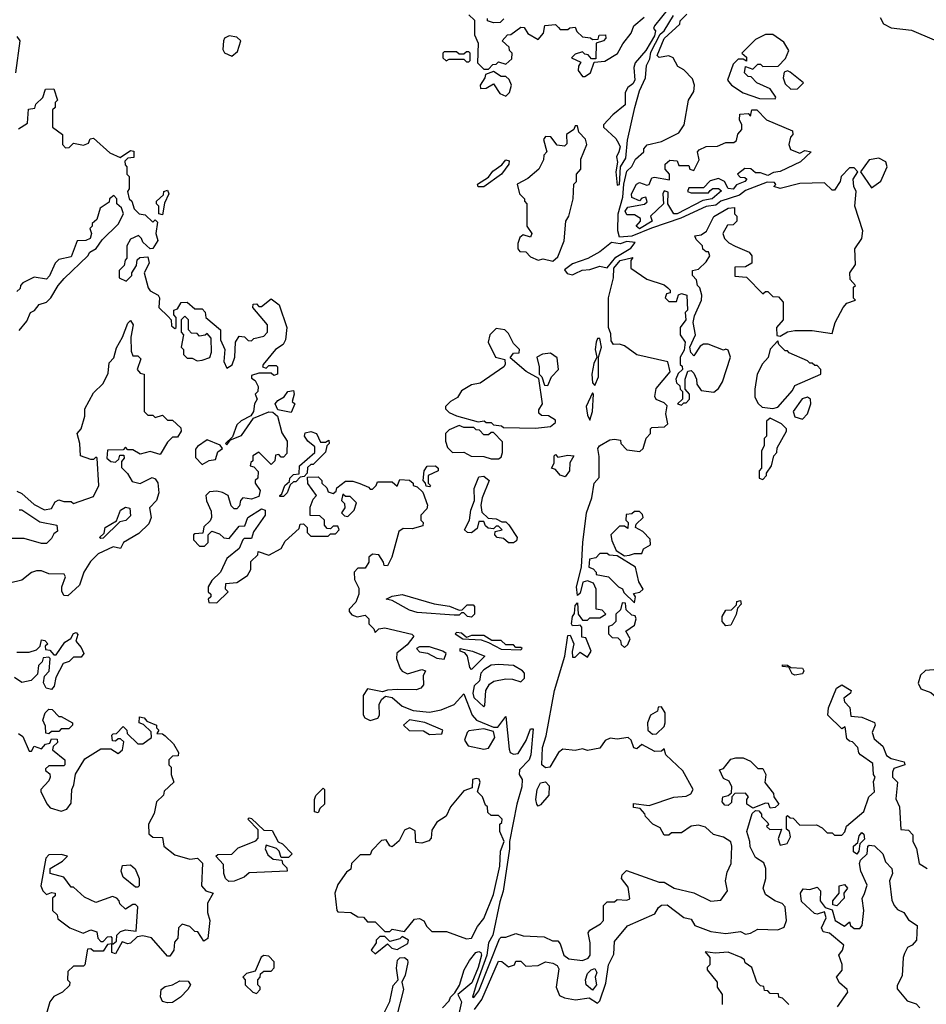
# Model space of a CAD drawing. Extents: x 2668140 to 2765664, y 823621 to 955240.
# Tile 95 of 256: x 2707507 to 2711177, y 851616 to 855600. Entities that reach past the tile are written whole.
import ezdxf

# ---------------------------------------------------------------- set-up
doc = ezdxf.new("R2010")
doc.units = 0

msp = doc.modelspace()

# ---------------------------------------------------------------- linework, layer by layer
at = {"layer": '0CON02XD'}
for points in [[(2710132.5, 855645), (2710076.7, 855575), (2710072.5, 855565), (2710080, 855555), (2710076.7, 855535), (2710041.2, 855475), (2709997.5, 855425), (2709993.3, 855406.7), (2709996.9, 855355), (2709989.1, 855340.9), (2709968, 855325), (2709958, 855305), (2709958, 855255), (2709907.5, 855215), (2709870, 855175), (2709870, 855165), (2709919.2, 855119.2), (2709930.9, 855100.9), (2709936.9, 855085), (2709931.4, 855065), (2709922.5, 855045), (2709926.2, 855023.8), (2709920, 854985), (2709925, 854930)], [(2709100, 852805), (2709165, 852798), (2709212.3, 852807.7), (2709265, 852829.2), (2709305, 852872.5), (2709338.6, 852785), (2709355.5, 852765.5), (2709425, 852736.7), (2709442.5, 852737.5), (2709475, 852780), (2709488.3, 852648.3), (2709492.5, 852635), (2709505, 852627.5), (2709525, 852630), (2709557.1, 852682.9), (2709575, 852730), (2709585, 852730), (2709575.6, 852625.6), (2709568.9, 852605), (2709529.2, 852565), (2709528, 852545), (2709540, 852525), (2709539.4, 852495), (2709518.8, 852425), (2709488.8, 852275), (2709490, 852245), (2709464, 852074), (2709449.7, 852030.3), (2709422.2, 851895), (2709404.2, 851865), (2709397.5, 851815), (2709354.4, 851695), (2709340, 851645), (2709345, 851642.5), (2709365, 851670), (2709449.5, 851880.5), (2709455, 851886.7), (2709475, 851886.7), (2709515, 851902.5), (2709545, 851892.5), (2709629.3, 851889.3), (2709663, 851873), (2709685, 851872.5), (2709695, 851860), (2709709.2, 851815), (2709729.1, 851799.1), (2709785, 851792.5), (2709807.3, 851802.7), (2709816.2, 851815), (2709816.2, 851865), (2709807.5, 851905), (2709813.9, 851916.1), (2709858.3, 851941.7), (2709870, 851955), (2709870, 852015), (2709885, 852030), (2709915, 852030), (2709925, 852040), (2709965, 852037.5), (2709977, 852043), (2709969.5, 852089.5), (2709942.5, 852125), (2709945, 852140), (2709963, 852157), (2710095, 852110), (2710115, 852110), (2710156.1, 852086.1), (2710235, 852066.2), (2710305, 852032.5), (2710345, 852037.5), (2710371.2, 852075), (2710364.2, 852115), (2710370.3, 852149.7), (2710386, 852185), (2710390, 852255), (2710385, 852272.5), (2710355, 852292.5), (2710315, 852303.3), (2710282.3, 852332.3), (2710255, 852341.2), (2710225, 852336.7), (2710185, 852310), (2710145, 852310), (2710135, 852300), (2710115, 852300), (2710099.3, 852329.3), (2710070, 852345), (2710040, 852375), (2710037, 852387), (2710018.3, 852408.3), (2709991.7, 852411.7), (2709991.7, 852428.3), (2710055, 852420), (2710155, 852453.3), (2710205, 852457.5), (2710223, 852467), (2710232.5, 852485), (2710190.7, 852560.7), (2710122.5, 852625), (2710115, 852650), (2710105, 852640), (2710078.3, 852638.3), (2710025, 852667.5), (2710005, 852650), (2709993.3, 852653.3), (2709982.5, 852685), (2709970, 852695), (2709925, 852688.8), (2709897, 852693), (2709877, 852683), (2709855, 852652.5), (2709805, 852642.5), (2709785, 852650), (2709755, 852642.5), (2709705, 852647.5), (2709687.5, 852635), (2709652.5, 852575), (2709635, 852572.5), (2709620.8, 852585), (2709623.3, 852655), (2709637.6, 852702.4), (2709671.1, 852885), (2709713.8, 853025), (2709725, 853107.5), (2709735, 853110), (2709750, 853075), (2709743, 853043), (2709745, 853020), (2709755, 853020), (2709775, 853040), (2709805, 853020), (2709820, 853045), (2709798.3, 853098.3), (2709781.7, 853101.7), (2709781.7, 853141.7), (2709775, 853150), (2709768.3, 853148.3), (2709745, 853147.5), (2709740, 853155), (2709744, 853185), (2709753, 853197), (2709755, 853230), (2709765, 853240), (2709767.5, 853195), (2709785, 853170), (2709805, 853170), (2709815, 853180), (2709855, 853180), (2709880, 853195), (2709865, 853210), (2709840, 853215), (2709840, 853295), (2709829.3, 853319.3), (2709805, 853328.8), (2709786.2, 853323.8), (2709775, 853280), (2709765, 853270), (2709760, 853305), (2709781.2, 853385), (2709785.8, 853485), (2709800.8, 853605), (2709823.3, 853665), (2709832.5, 853725), (2709853, 853747), (2709853, 853833), (2709847.5, 853865), (2709853.9, 853876.1), (2709895, 853900), (2709915, 853902.5), (2709938.3, 853898.3), (2709940, 853885), (2709965, 853860), (2710017.5, 853852.5), (2710030, 853865), (2710043, 853907), (2710060, 853925), (2710060, 853945), (2710065, 853950), (2710117, 853953), (2710130, 853965), (2710122.5, 854005), (2710127, 854037), (2710115, 854050), (2710083.6, 854063.6), (2710077.5, 854075), (2710083, 854107), (2710140, 854175), (2710130, 854215), (2710005, 854243.3), (2709955, 854280), (2709935, 854286.7), (2709910, 854285), (2709900.7, 854300.7), (2709899.3, 854329.3), (2709890, 854355), (2709890.6, 854475), (2709910, 854555), (2709911.4, 854595), (2709937.5, 854625), (2709988.3, 854638.3), (2709980, 854625), (2709980, 854595), (2710045, 854550), (2710115, 854526.7), (2710130, 854515), (2710140, 854505), (2710140, 854495), (2710125, 854490), (2710120, 854475), (2710135, 854460), (2710165, 854460), (2710173.3, 854486.7), (2710185, 854492.5), (2710207.5, 854485), (2710210, 854425), (2710200, 854415), (2710202.5, 854385), (2710180, 854355), (2710180, 854325), (2710200, 854295), (2710197, 854263), (2710180, 854235), (2710180, 854205), (2710188.3, 854198.3), (2710190, 854185), (2710171.7, 854168.3), (2710162.5, 854145), (2710165, 854130), (2710178.3, 854118.3), (2710180, 854105), (2710190, 854095), (2710190, 854065), (2710170, 854045), (2710185, 854040), (2710195, 854050), (2710205, 854050), (2710217.5, 854065), (2710217.5, 854085), (2710200, 854105), (2710200, 854145), (2710211.7, 854178.3), (2710225, 854180), (2710235, 854170), (2710246.7, 854145), (2710247.5, 854125), (2710265, 854100), (2710317, 854093), (2710335, 854107.5), (2710352, 854135), (2710383.3, 854235), (2710375, 854262.5), (2710365, 854266.7), (2710355, 854262.5), (2710293, 854287), (2710275, 854287.5), (2710260.7, 854279.3), (2710235, 854240), (2710223, 854253), (2710220, 854275), (2710242.5, 854325), (2710232.5, 854375), (2710238.3, 854401.7), (2710266.7, 854465), (2710267.5, 854485), (2710260, 854515), (2710250, 854525), (2710247, 854547), (2710230, 854565), (2710230, 854585), (2710255, 854590), (2710285, 854620), (2710300, 854645), (2710295, 854660), (2710285, 854660), (2710271.7, 854671.7), (2710270, 854685), (2710245, 854710), (2710240, 854725), (2710265, 854730), (2710286.4, 854743.6), (2710317, 854803), (2710375, 854837.5), (2710400, 854840), (2710400, 854815), (2710410, 854805), (2710410, 854785), (2710395, 854770), (2710371.7, 854768.3), (2710352.5, 854735), (2710360, 854715), (2710377, 854697), (2710403.3, 854683.3), (2710459.3, 854659.3), (2710470, 854645), (2710470, 854615), (2710445, 854600), (2710401.7, 854598.3), (2710401.7, 854561.7), (2710448.3, 854558.3), (2710515, 854490), (2710525, 854500), (2710535, 854500), (2710555, 854480), (2710578.3, 854478.3), (2710597, 854457), (2710597.5, 854385), (2710570, 854355), (2710571.7, 854321.7), (2710585, 854320), (2710615, 854337.5), (2710645, 854342.5), (2710715, 854342.5), (2710795, 854330), (2710807.5, 854375), (2710840, 854435), (2710855, 854452.5), (2710890, 854465), (2710882.5, 854472.5), (2710882.5, 854517.5), (2710890, 854525), (2710868.3, 854548.3), (2710867.5, 854575), (2710890.5, 854609.5), (2710887, 854673), (2710916.2, 854715), (2710920, 854745), (2710887.5, 854845), (2710892.5, 854905), (2710883.3, 854925), (2710880, 854955), (2710900, 854985), (2710885, 855000), (2710865, 855000), (2710832.5, 854965), (2710827.5, 854945), (2710805, 854910), (2710795, 854910), (2710765, 854940), (2710665, 854936.7), (2710585, 854917.5), (2710560, 854925), (2710567.5, 854932.5), (2710561.7, 854941.7), (2710533, 854943), (2710445, 854908.8), (2710420, 854890), (2710345, 854865.8), (2710325, 854850), (2710285, 854844), (2710182.9, 854797.1), (2710064, 854756), (2709985, 854723.6), (2709935, 854720), (2709927.8, 854745), (2709928.8, 854815), (2709948.8, 854881.2), (2709952.3, 854935), (2709965, 854986.7), (2709984.3, 855005.7), (2710000, 855035), (2710032.5, 855065), (2710033, 855077), (2710047, 855093), (2710105, 855107.5), (2710175, 855142.5), (2710196.7, 855175), (2710213.8, 855275), (2710235, 855310), (2710238.8, 855335), (2710230.5, 855360.5), (2710195, 855397.5), (2710170.7, 855410.7), (2710152.5, 855445), (2710135, 855453.3), (2710095, 855447.5), (2710087.5, 855455), (2710115, 855523.3), (2710178.3, 855581.7), (2710180, 855595), (2710207, 855623)], [(2709325, 855620), (2709348.3, 855598.3), (2709348.3, 855538.3), (2709362.5, 855505), (2709360, 855425), (2709385, 855400), (2709405, 855400), (2709421.7, 855418.3), (2709435, 855420), (2709445, 855430), (2709475, 855420), (2709498.3, 855441.7), (2709500, 855465), (2709490, 855475), (2709488.3, 855488.3), (2709460, 855515), (2709481.7, 855538.3), (2709495, 855540), (2709535, 855570), (2709548.3, 855568.3), (2709563.6, 855543.6), (2709605, 855520), (2709627.5, 855545), (2709633, 855577), (2709675, 855580), (2709688.3, 855568.3), (2709695, 855560), (2709725, 855560), (2709733, 855567), (2709755, 855570), (2709761.7, 855551.7), (2709785, 855530), (2709817, 855527), (2709825, 855520), (2709848.3, 855521.7), (2709853, 855537), (2709878.3, 855538.3), (2709880, 855525), (2709870, 855515), (2709840, 855505), (2709838.3, 855441.7), (2709821.7, 855441.7), (2709808.3, 855458.3), (2709795, 855460), (2709785, 855470), (2709755, 855460), (2709740, 855445), (2709778.3, 855428.3), (2709768.3, 855411.7), (2709767.5, 855395), (2709785, 855370), (2709795, 855370)], [(2709467, 855603), (2709451.7, 855588.3), (2709425, 855587.5), (2709400, 855595), (2709400, 855605)], [(2709795, 855370), (2709816.7, 855385), (2709831.7, 855428.3), (2709875, 855432), (2709926.4, 855463.6), (2709947.9, 855502.1), (2709982.5, 855545), (2709992.5, 855575), (2710035, 855610)], [(2709925, 854930), (2709935, 854932.5), (2709939.2, 855005), (2709959.7, 855040.3), (2709967, 855113), (2709997.1, 855245), (2710015, 855312.5), (2710040, 855365), (2710044, 855415), (2710057.8, 855442.2), (2710061.9, 855468.1), (2710098.8, 855541.2), (2710115.3, 855554.7), (2710153.6, 855616.4)], [(2710989.3, 855609.3), (2711003.6, 855583.6), (2711035, 855567.5), (2711117, 855557), (2711208.3, 855518.3), (2711255, 855522.5), (2711275, 855517.5), (2711315, 855492.5), (2711355, 855487.5), (2711385, 855457.5), (2711425, 855453.3), (2711475, 855462.5), (2711506.7, 855473.3), (2711565, 855507.5), (2711597, 855513), (2711620, 855535), (2711650, 855545), (2711676.4, 855573.6), (2711682.5, 855595), (2711678.3, 855608.3)], [(2707495, 855532.5), (2707506.7, 855515), (2707490, 855385)], [(2708365, 855452.5), (2708388.3, 855471.7), (2708402.5, 855515), (2708385, 855528.8), (2708355, 855534.2), (2708336.2, 855525), (2708331.2, 855515), (2708329.3, 855479.3), (2708336.4, 855466.4), (2708365, 855452.5)], [(2710565, 855280), (2710567, 855287), (2710545, 855320), (2710490, 855345), (2710468.3, 855368.3), (2710455, 855370), (2710440, 855385), (2710445, 855410), (2710475, 855400), (2710495, 855420), (2710505, 855420), (2710515, 855410), (2710577.5, 855412.5), (2710607, 855443), (2710620, 855475), (2710599.3, 855509.3), (2710555, 855540), (2710525, 855540), (2710485, 855520), (2710430, 855465), (2710448.3, 855448.3), (2710448.3, 855431.7), (2710435, 855440), (2710415, 855440), (2710395, 855420), (2710372.5, 855355), (2710387.5, 855335), (2710435, 855304), (2710501.7, 855281.7), (2710565, 855280)], [(2709325, 855430), (2709330, 855435), (2709330, 855465), (2709325, 855470), (2709315, 855470), (2709305, 855460), (2709285, 855460), (2709275, 855470), (2709225, 855470), (2709220, 855465), (2709220, 855445), (2709233, 855433), (2709245, 855440), (2709305, 855440), (2709315, 855430), (2709325, 855430)], [(2709475, 855290), (2709490, 855305), (2709497.5, 855335), (2709488.3, 855358.3), (2709475, 855370), (2709455, 855370), (2709425, 855390), (2709391.7, 855378.3), (2709390, 855365), (2709370, 855335), (2709371.7, 855321.7), (2709395, 855322.5), (2709425, 855340), (2709450.7, 855300.7), (2709475, 855290)], [(2710628.3, 855318.3), (2710655, 855320), (2710680, 855345), (2710625, 855387.5), (2710615, 855392.5), (2710601.7, 855388.3), (2710597.5, 855365), (2710605, 855340), (2710628.3, 855318.3)], [(2707501.7, 855158.3), (2707538.3, 855181.7), (2707541.7, 855238.3), (2707568.3, 855241.7), (2707571.7, 855258.3), (2707600, 855285), (2707611.7, 855318.3), (2707645, 855320), (2707660, 855275), (2707650, 855265), (2707650, 855245), (2707640, 855235), (2707640, 855165), (2707680, 855135), (2707680, 855095), (2707691.7, 855081.7), (2707707, 855083), (2707725, 855100), (2707765, 855092.5), (2707785, 855100), (2707791.7, 855118.3), (2707805, 855120), (2707871.7, 855061.7), (2707913, 855043), (2707955, 855070), (2707968.3, 855068.3), (2707968.3, 855041.7), (2707945, 855040), (2707932.5, 855027.5), (2707933, 855013), (2707940, 855005), (2707940, 854975), (2707950, 854965), (2707950, 854915), (2707942.5, 854905), (2707950, 854875), (2707960, 854865), (2707970, 854835), (2707990, 854815), (2708015, 854810), (2708045, 854780), (2708055, 854790), (2708065, 854780), (2708057.5, 854735), (2708066.4, 854706.4), (2708045.9, 854674.1), (2708035, 854672.5), (2708005, 854700), (2708000, 854715), (2707987, 854727), (2707955, 854712.5), (2707940, 854685), (2707940, 854635), (2707933, 854627), (2707930, 854605), (2707910, 854585), (2707910, 854555), (2707938.3, 854541.7), (2707960, 854565), (2707960, 854575), (2707980, 854605), (2707981.7, 854628.3), (2707992.5, 854637.5), (2708025, 854640), (2708031.2, 854615), (2708010, 854575), (2708026.7, 854515), (2708035, 854503.3), (2708067.5, 854485), (2708072.5, 854475), (2708070, 854435), (2708108.3, 854398.3), (2708120, 854385), (2708121.7, 854361.7), (2708135, 854350), (2708140, 854355), (2708140, 854395), (2708130, 854405), (2708130, 854425), (2708145, 854430), (2708160, 854455), (2708185, 854456.7), (2708215, 854430), (2708245, 854430), (2708257, 854417), (2708260, 854395), (2708320, 854345), (2708320, 854305), (2708337.5, 854265), (2708333, 854217), (2708345, 854190), (2708367, 854203), (2708377.5, 854235), (2708380, 854295), (2708395, 854320), (2708417, 854317), (2708431.7, 854301.7), (2708445, 854300), (2708455, 854310), (2708495, 854320), (2708510, 854335), (2708510, 854365), (2708450, 854435), (2708451.7, 854448.3), (2708465, 854450), (2708475, 854440), (2708485, 854440), (2708525, 854470), (2708556.7, 854446.7), (2708587.5, 854355), (2708583.3, 854305), (2708573.3, 854285), (2708542.5, 854265), (2708492.5, 854205), (2708490, 854195), (2708505, 854190), (2708515, 854200), (2708545, 854200), (2708550, 854195), (2708550, 854165), (2708535, 854160), (2708525, 854170), (2708475, 854170), (2708445, 854160), (2708445, 854150), (2708460, 854140), (2708472.5, 854115), (2708470, 854095), (2708460, 854085), (2708467.5, 854065), (2708457.5, 854045), (2708453.3, 854015), (2708443, 853997), (2708403, 853977), (2708385, 853960), (2708368.3, 853911.7), (2708340, 853885), (2708345, 853880), (2708360, 853900), (2708405, 853917.5), (2708453, 853987), (2708515, 854012.5), (2708531.7, 854011.7), (2708550, 853995), (2708568.3, 853928.3), (2708590, 853895), (2708587.5, 853845), (2708575, 853830), (2708565, 853830), (2708555, 853840), (2708541.7, 853838.3), (2708540, 853815), (2708525, 853800), (2708475, 853850), (2708450, 853835), (2708450, 853815), (2708441.7, 853808.3), (2708440, 853795), (2708455, 853790), (2708471.7, 853771.7), (2708470, 853745), (2708460, 853735), (2708460, 853725), (2708480, 853695), (2708475, 853670), (2708445, 853660), (2708410, 853665), (2708400, 853655), (2708397, 853633), (2708385, 853620), (2708375, 853620), (2708363, 853633), (2708350, 853675), (2708327, 853687), (2708305, 853692.5), (2708275, 853690), (2708260, 853675), (2708263, 853653), (2708281.7, 853611.7), (2708282.5, 853585), (2708278.3, 853571.7), (2708251.7, 853548.3), (2708248.3, 853521.7), (2708215, 853520), (2708210, 853515), (2708210, 853495), (2708235, 853470), (2708255, 853470), (2708270, 853485), (2708270, 853515), (2708285, 853530), (2708315, 853520), (2708333, 853503), (2708355, 853500), (2708395, 853550), (2708418.3, 853551.7), (2708430, 853585), (2708485, 853620), (2708500, 853615), (2708500, 853595), (2708453, 853527), (2708445, 853500), (2708415, 853500), (2708410, 853495), (2708395, 853460), (2708345, 853420), (2708320, 853365), (2708285, 853330), (2708270, 853305), (2708270, 853285), (2708280, 853275), (2708280, 853265), (2708270, 853255), (2708271.7, 853241.7), (2708305, 853240), (2708350, 853285), (2708340, 853295), (2708341.7, 853318.3), (2708385, 853322.5), (2708429.3, 853350.7), (2708442.5, 853375), (2708443, 853407), (2708470, 853435), (2708471.7, 853448.3), (2708515, 853432.5), (2708565, 853460), (2708580.7, 853489.3), (2708638.3, 853541.7), (2708641.7, 853558.3), (2708655, 853560), (2708670, 853545), (2708670, 853525), (2708685, 853510), (2708755, 853510), (2708765, 853520), (2708785, 853520), (2708800, 853535), (2708795, 853550), (2708775, 853550), (2708765, 853540), (2708751.7, 853541.7), (2708740, 853555), (2708740, 853575), (2708721.7, 853591.7), (2708683, 853593), (2708683, 853627), (2708695, 853660), (2708707.5, 853675), (2708673, 853723), (2708671.7, 853748.3), (2708715, 853750), (2708730, 853735), (2708730, 853725), (2708750, 853705), (2708755, 853690), (2708775, 853682.5), (2708788.3, 853691.7), (2708790, 853705), (2708825, 853732.5), (2708855, 853732.5), (2708883, 853723), (2708918.3, 853708.3), (2708925, 853700), (2708935, 853700), (2708950, 853715), (2708955, 853730), (2709015, 853730), (2709035, 853712.5), (2709045, 853740), (2709085, 853736.7), (2709100, 853725), (2709100, 853715), (2709115, 853710), (2709138.3, 853688.3), (2709157.5, 853635), (2709155, 853620), (2709130, 853595), (2709130, 853575), (2709140, 853565), (2709138.3, 853551.7), (2709095, 853540), (2709058.3, 853541.7), (2709041.7, 853528.3), (2709012.5, 853425), (2708995, 853390), (2708981.7, 853391.7), (2708980, 853405), (2708960, 853435), (2708935, 853437.5), (2708920, 853425), (2708920, 853405), (2708905, 853380), (2708875, 853380), (2708860, 853365), (2708862.5, 853335), (2708879.3, 853299.3), (2708880, 853275), (2708867, 853243), (2708840, 853215), (2708840, 853205), (2708851.7, 853191.7), (2708873, 853183), (2708905, 853190), (2708920, 853175), (2708920, 853155), (2708940, 853135), (2708945, 853120), (2708960, 853135), (2708985, 853139.2), (2709093.9, 853113.9), (2709102.5, 853105), (2709075, 853070), (2709033, 853037), (2709032.5, 853015), (2709046.2, 852975), (2709055, 852963.3), (2709076.4, 852953.6), (2709135, 852970), (2709150, 852965), (2709140, 852945), (2709141.7, 852908.3), (2709130, 852895), (2709111.7, 852888.3), (2709035, 852890), (2708995, 852887.5), (2708975, 852880), (2708915, 852892.5), (2708896.7, 852865), (2708897, 852787), (2708903.3, 852775), (2708925, 852763.8), (2708956.4, 852773.6), (2708962.5, 852785), (2708961.2, 852828.8), (2708970.8, 852849.2), (2708987, 852863), (2709015, 852857.5), (2709055, 852822.5), (2709100, 852805)], [(2710015, 854754.3), (2710002.5, 854765), (2710020, 854785), (2710020, 854795), (2709995, 854810), (2709965, 854810), (2709957.5, 854825), (2709968.3, 854841.7), (2710036.4, 854853.6), (2710047, 854863), (2710041.7, 854881.7), (2710025, 854877.5), (2710015, 854867.5), (2709985, 854880), (2709983.3, 854895), (2710003.3, 854935), (2710015, 854941.2), (2710045, 854930), (2710055, 854932.5), (2710065, 854960), (2710077, 854963), (2710137.5, 854952.5), (2710137.5, 854975), (2710120, 854995), (2710120, 855015), (2710138.3, 855031.7), (2710168.3, 855028.3), (2710175, 855010), (2710215, 855010), (2710220, 854995), (2710235, 854990), (2710257, 855033), (2710250, 855065), (2710257, 855073), (2710285, 855086.7), (2710331.7, 855088.3), (2710365, 855102.5), (2710397, 855103), (2710408.3, 855111.7), (2710413, 855137), (2710430, 855155), (2710430, 855175), (2710420, 855195), (2710421.7, 855218.3), (2710455, 855220), (2710465, 855210), (2710470, 855235), (2710490, 855235), (2710530, 855195), (2710635, 855150), (2710636.7, 855135), (2710627.5, 855125), (2710620, 855095), (2710627.5, 855075), (2710665, 855060), (2710685, 855070), (2710710, 855065), (2710666.7, 855025), (2710585, 854985.7), (2710558.6, 854981.4), (2710535, 854969.2), (2710505, 854980), (2710485, 854980), (2710466.4, 854996.4), (2710442.3, 854997.7), (2710412.5, 854975), (2710423, 854963), (2710441.7, 854961.7), (2710450, 854955), (2710442.5, 854945), (2710408.3, 854931.7), (2710395, 854914.2), (2710375, 854917.5), (2710360, 854945), (2710335, 854957.5), (2710301.7, 854948.3), (2710275, 854920), (2710215, 854920), (2710210, 854905), (2710225, 854900), (2710295, 854900), (2710301.7, 854908.3), (2710313, 854917), (2710335, 854917.5), (2710347.5, 854907.5), (2710310, 854875), (2710272, 854868), (2710167.5, 854815), (2710155, 854814), (2710130, 854855), (2710131.7, 854901.7), (2710115, 854907.5), (2710110, 854895), (2710112.5, 854855), (2710060, 854805), (2710066.7, 854785), (2710015, 854754.3)], [(2709665, 854622.5), (2709685, 854640), (2709710, 854705), (2709717.5, 854785), (2709730, 854805), (2709746.7, 854875), (2709750, 854935), (2709760, 854945), (2709760, 854975), (2709777.5, 854995), (2709778.8, 855035), (2709802.5, 855095), (2709796.7, 855116.7), (2709770, 855145), (2709765, 855170), (2709755, 855170), (2709750, 855155), (2709720, 855135), (2709721.7, 855098.3), (2709711.7, 855088.3), (2709681.7, 855091.7), (2709656.1, 855126.1), (2709635, 855127.5), (2709626.7, 855115), (2709640, 855065), (2709628.3, 855051.7), (2709627, 855033), (2709607.5, 854995), (2709563, 854957), (2709520, 854935), (2709530, 854895), (2709550, 854875), (2709550, 854865), (2709560, 854855), (2709560, 854765), (2709580, 854735), (2709575, 854720), (2709545, 854730), (2709531.7, 854718.3), (2709522.5, 854695), (2709523, 854673), (2709531.7, 854661.7), (2709555, 854660), (2709575, 854640), (2709605, 854627.5), (2709625, 854632.5), (2709665, 854622.5)], [(2709363, 854923), (2709360, 854935), (2709405, 854962.5), (2709422.3, 854987.7), (2709458, 855012), (2709475, 855032.5), (2709488.3, 855028.3), (2709486.7, 855015), (2709456.7, 854975), (2709385, 854923.3), (2709363, 854923)], [(2710955, 854920), (2710993, 854947), (2711017.5, 855005), (2711012.5, 855025), (2710985, 855040), (2710945, 855033.3), (2710910, 854985), (2710955, 854920)], [(2707505, 854342.5), (2707535, 854380), (2707550, 854415), (2707566.4, 854423.6), (2707585, 854447.5), (2707615, 854457.5), (2707632.5, 854475), (2707662.5, 854525), (2707687, 854553), (2707782.5, 854645), (2707790.7, 854659.3), (2707815.7, 854674.3), (2707840.7, 854709.3), (2707905, 854772.5), (2707927.5, 854815), (2707918.3, 854838.3), (2707900, 854855), (2707900, 854875), (2707888.3, 854888.3), (2707870, 854875), (2707868.3, 854861.7), (2707833, 854837), (2707818.3, 854791.7), (2707800, 854775), (2707800, 854765), (2707790, 854755), (2707797.5, 854735), (2707792.5, 854715), (2707775, 854706.7), (2707740, 854705), (2707715, 854640), (2707665, 854630), (2707650, 854615), (2707627, 854563), (2707615, 854550), (2707565, 854557.5), (2707520, 854535), (2707510, 854525), (2707508.3, 854511.7), (2707495, 854500)], [(2708085, 854810), (2708070, 854815), (2708070, 854845), (2708060, 854855), (2708060, 854865), (2708088.3, 854891.7), (2708090, 854905), (2708105, 854910), (2708110, 854895), (2708093, 854857), (2708085, 854810)], [(2709745, 854567.5), (2709755, 854572.5), (2709783.6, 854586.4), (2709815, 854588.8), (2709855, 854602), (2709885, 854596.2), (2709920.4, 854639.6), (2709981.2, 854675), (2709998.3, 854698.3), (2709965, 854702), (2709937.1, 854692.9), (2709901.7, 854698.3), (2709855, 854660), (2709806.9, 854633.1), (2709745, 854612.5), (2709711.7, 854588.3), (2709723, 854573), (2709745, 854567.5)], [(2707495, 853692.5), (2707515, 853682.5), (2707565, 853637.5), (2707607, 853617), (2707635, 853622.5), (2707650.7, 853649.3), (2707665, 853657.5), (2707685, 853650), (2707715, 853650), (2707725, 853642.5), (2707805, 853670), (2707827.5, 853715), (2707820, 853825), (2707815, 853830), (2707805, 853820), (2707795, 853820), (2707752.5, 853835), (2707750, 853885), (2707740, 853925), (2707756.2, 853943.8), (2707770, 853995), (2707770, 854025), (2707805, 854090), (2707845, 854127.5), (2707865, 854170), (2707868.3, 854211.7), (2707888.3, 854231.7), (2707898.3, 854271.7), (2707923.3, 854315), (2707945, 854372.5), (2707955, 854382.5), (2707966.2, 854365), (2707956.7, 854315), (2707958.3, 854258.3), (2707965, 854240), (2707985, 854240), (2707997, 854227), (2707982.5, 854185), (2707995, 854170), (2708010, 854165), (2708010, 854015), (2708025, 854000), (2708045, 854000), (2708055, 853990), (2708085, 854000), (2708105, 853980), (2708125, 853980), (2708158.3, 853948.3), (2708160, 853935), (2708145, 853910), (2708125, 853910), (2708105, 853890), (2708075, 853840), (2708035, 853852.5), (2707995, 853842.5), (2707965, 853860), (2707945, 853860), (2707935, 853870), (2707925, 853860), (2707861.7, 853858.3), (2707860, 853825), (2707875, 853812.5), (2707895, 853810), (2707908.3, 853821.7), (2707911.7, 853838.3), (2707928.3, 853838.3), (2707930, 853825), (2707918.3, 853811.7), (2707918.3, 853788.3), (2707943, 853763), (2707961.7, 853731.7), (2707995, 853723.3), (2708043, 853747), (2708055, 853742.5), (2708066.1, 853726.1), (2708070, 853685), (2708060, 853655), (2708032.5, 853625), (2708038.6, 853585), (2708030, 853560), (2707988.6, 853521.4), (2707927.5, 853485), (2707915, 853460), (2707885, 853466.7), (2707825, 853438), (2707792.9, 853407.1), (2707766, 853365), (2707748.8, 853311.2), (2707701.7, 853268.3), (2707685, 853270), (2707677, 853287), (2707677.5, 853305), (2707692.5, 853345), (2707686.4, 853356.4), (2707625, 853357.5), (2707595, 853370), (2707575, 853370), (2707555, 853362.5), (2707515, 853332.5), (2707465, 853320)], [(2708225, 854220), (2708245, 854222.5), (2708277, 854233), (2708282.5, 854255), (2708281.7, 854311.7), (2708265, 854330), (2708257, 854323), (2708235, 854320), (2708225, 854330), (2708201.7, 854331.7), (2708190, 854345), (2708190, 854385), (2708175, 854400), (2708160, 854385), (2708160, 854335), (2708170, 854325), (2708160, 854275), (2708170, 854265), (2708170, 854245), (2708185, 854230), (2708205, 854230), (2708225, 854220)], [(2709595, 853947.5), (2709655, 853953.3), (2709675, 853970), (2709675, 853980), (2709647, 853997), (2709618.3, 853998.3), (2709608.3, 854008.3), (2709608.3, 854021.7), (2709622.5, 854045), (2709608.3, 854148.3), (2709557, 854177), (2709491.7, 854231.7), (2709505, 854250), (2709528.3, 854251.7), (2709530, 854265), (2709505, 854290), (2709485, 854330), (2709470, 854345), (2709435, 854350), (2709410, 854325), (2709402.5, 854295), (2709432.5, 854235), (2709470, 854225), (2709472.5, 854205), (2709466.7, 854195), (2709370.7, 854129.3), (2709335, 854122.5), (2709295, 854097.5), (2709279.3, 854070.7), (2709250, 854055), (2709230, 854035), (2709230, 854025), (2709245, 854010), (2709275, 853997.5), (2709362.5, 853972.5), (2709387, 853977), (2709395, 853970), (2709415, 853970), (2709425, 853960), (2709457, 853957), (2709465, 853950), (2709595, 853947.5)], [(2709835, 854120), (2709850, 854155), (2709850, 854235), (2709861.2, 854275), (2709855, 854310), (2709845, 854310), (2709840, 854295), (2709836.7, 854265), (2709842.5, 854235), (2709830.7, 854209.3), (2709822.5, 854165), (2709825, 854130), (2709835, 854120)], [(2710555, 854026.7), (2710575, 854032.5), (2710635, 854100), (2710645, 854120), (2710750, 854165), (2710750, 854185), (2710735, 854200), (2710725, 854200), (2710715, 854210), (2710705, 854210), (2710695, 854220), (2710621.7, 854251.7), (2710615, 854260), (2710605, 854260), (2710580, 854285), (2710575, 854300), (2710543.9, 854266.1), (2710537, 854233), (2710513, 854207), (2710492.5, 854165), (2710482.5, 854105), (2710483, 854073), (2710496.4, 854046.4), (2710511.7, 854031.7), (2710555, 854026.7)], [(2709645, 854120), (2709660, 854155), (2709687.5, 854185), (2709681.7, 854231.7), (2709655, 854250), (2709623, 854247), (2709600, 854235), (2709610, 854195), (2709610, 854165), (2709620, 854155), (2709631.7, 854121.7), (2709645, 854120)], [(2708605, 854010), (2708551.7, 854021.7), (2708541.2, 854045), (2708551.2, 854058.8), (2708576.7, 854073.3), (2708592.5, 854095), (2708615, 854100), (2708617.5, 854085), (2708610, 854055), (2708620, 854045), (2708605, 854010)], [(2709815, 853980), (2709825.8, 854014.2), (2709830, 854085), (2709825, 854090), (2709800, 854035), (2709805, 854000), (2709815, 853980)], [(2710675, 853983.3), (2710696.2, 854005), (2710708.8, 854045), (2710707.5, 854065), (2710695, 854072.5), (2710673.6, 854066.4), (2710637.5, 854015), (2710645, 853992.5), (2710675, 853983.3)], [(2710515, 853740), (2710530, 853755), (2710530, 853765), (2710550, 853795), (2710560, 853835), (2710571.7, 853848.3), (2710573, 853867), (2710610, 853935), (2710610, 853945), (2710590, 853965), (2710545, 853987.5), (2710530, 853975), (2710530, 853915), (2710520, 853905), (2710520, 853875), (2710510, 853855), (2710510, 853785), (2710500, 853775), (2710500, 853745), (2710515, 853740)], [(2708575, 853670), (2708560, 853670), (2708560, 853675), (2708568.3, 853681.7), (2708580, 853715), (2708598.3, 853731.7), (2708600, 853745), (2708615, 853760), (2708638.3, 853761.7), (2708640, 853795), (2708701.7, 853848.3), (2708701.7, 853871.7), (2708672.5, 853895), (2708660, 853915), (2708661.7, 853928.3), (2708685, 853933.3), (2708707.5, 853925), (2708725, 853890), (2708745, 853890), (2708758.3, 853898.3), (2708760, 853885), (2708750, 853875), (2708745, 853850), (2708695, 853800), (2708685, 853800), (2708671.7, 853788.3), (2708670, 853765), (2708658.3, 853751.7), (2708641.7, 853748.3), (2708625, 853730), (2708615, 853730), (2708601.7, 853718.3), (2708590, 853685), (2708575, 853670)], [(2709445, 853822.5), (2709455, 853830), (2709461.7, 853848.3), (2709461.7, 853891.7), (2709425, 853930), (2709415, 853930), (2709405, 853920), (2709385, 853920), (2709368.3, 853938.3), (2709355, 853940), (2709345, 853950), (2709305, 853950), (2709285, 853957.5), (2709245, 853940), (2709230, 853925), (2709230, 853895), (2709238.3, 853868.3), (2709258.3, 853848.3), (2709305, 853850), (2709333.6, 853833.6), (2709385, 853832.5), (2709415, 853822.5), (2709445, 853822.5)], [(2708245, 853800), (2708273.8, 853816.2), (2708299.3, 853820.7), (2708308.3, 853851.7), (2708327.5, 853865), (2708318.3, 853878.3), (2708265, 853900), (2708227, 853873), (2708218.3, 853861.7), (2708218.3, 853828.3), (2708245, 853800)], [(2709715, 853750), (2709695, 853757.5), (2709675, 853780), (2709660, 853785), (2709670, 853805), (2709670, 853835), (2709675, 853840), (2709685, 853830), (2709725, 853837.5), (2709750, 853835), (2709733, 853807), (2709732.5, 853775), (2709715, 853750)], [(2709165, 853710), (2709151.7, 853711.7), (2709150, 853725), (2709140, 853735), (2709143.3, 853775), (2709156.4, 853793.6), (2709190, 853795), (2709200, 853785), (2709200, 853775), (2709160, 853755), (2709160, 853725), (2709170, 853715), (2709165, 853710)], [(2709505, 853482.5), (2709485, 853483.3), (2709465, 853500), (2709440, 853505), (2709430, 853515), (2709431.7, 853528.3), (2709460, 853535), (2709445, 853550), (2709435, 853550), (2709425, 853540), (2709402.5, 853542.5), (2709391.7, 853551.7), (2709385, 853570), (2709365, 853570), (2709358.3, 853541.7), (2709335, 853523.3), (2709320, 853525), (2709307.5, 853535), (2709327.5, 853575), (2709332.5, 853615), (2709347.5, 853655), (2709347, 853703), (2709365, 853750), (2709385, 853752.5), (2709407.5, 853735), (2709378.8, 853665), (2709373.3, 853635), (2709377.5, 853607.5), (2709402.5, 853582.5), (2709435, 853580), (2709458.3, 853568.3), (2709475, 853567.5), (2709486.4, 853556.4), (2709520, 853505), (2709518.3, 853491.7), (2709505, 853482.5)], [(2708835, 853590), (2708860, 853615), (2708870, 853645), (2708845, 853670), (2708825, 853670), (2708815, 853680), (2708810, 853655), (2708821.7, 853641.7), (2708822.5, 853625), (2708810, 853605), (2708821.7, 853591.7), (2708835, 853590)], [(2707505, 853616.7), (2707515, 853616.7), (2707588.3, 853568.3), (2707657.5, 853555), (2707660, 853530), (2707645, 853520), (2707635, 853500), (2707615, 853480), (2707595, 853480), (2707525, 853500), (2707465, 853500)], [(2707835, 853500), (2707830, 853505), (2707848.3, 853521.7), (2707852.5, 853545), (2707898.3, 853571.7), (2707914.1, 853615.9), (2707935, 853626.7), (2707953, 853623), (2707955, 853592.5), (2707936.1, 853573.9), (2707912.5, 853567.5), (2707845, 853502.5), (2707835, 853500)], [(2709955, 853430), (2709975, 853432.5), (2709995, 853440), (2710025, 853440), (2710031.7, 853458.3), (2710060, 853475), (2710058.3, 853498.3), (2710029.3, 853529.3), (2710000, 853545), (2710001.7, 853558.3), (2710030, 853585), (2710028.3, 853598.3), (2710015, 853610), (2709995, 853610), (2709985, 853600), (2709961.7, 853598.3), (2709960, 853575), (2709970, 853565), (2709968.3, 853541.7), (2709955, 853550), (2709935, 853550), (2709900, 853515), (2709903, 853493), (2709921.7, 853451.7), (2709955, 853430)], [(2709995, 853240), (2710000, 853265), (2709991.7, 853278.3), (2710017, 853283), (2710030, 853295), (2710012.5, 853325), (2710000, 853385), (2709925, 853430), (2709893, 853433), (2709885, 853440), (2709855, 853440), (2709838.3, 853421.7), (2709813.6, 853416.4), (2709810, 853385), (2709828.3, 853378.3), (2709840, 853365), (2709840, 853355), (2709890, 853345), (2709930, 853305), (2709946.4, 853296.4), (2709951.7, 853281.7), (2709995, 853240)], [(2709335, 853182.5), (2709320, 853185), (2709305, 853200), (2709295, 853200), (2709285, 853190), (2709265, 853190), (2709115, 853201.2), (2709085, 853210), (2709015, 853250), (2708990, 853255), (2709015, 853267.5), (2709055, 853273.8), (2709185, 853236.2), (2709246.4, 853226.4), (2709285, 853210), (2709298.3, 853211.7), (2709318.3, 853231.7), (2709341.7, 853231.7), (2709347.5, 853225), (2709347.5, 853195), (2709335, 853182.5)], [(2709955, 853060), (2709968.3, 853071.7), (2709977.5, 853095), (2709960, 853125), (2709995, 853150), (2710002.5, 853175), (2709998.3, 853188.3), (2709985, 853190), (2709961.7, 853211.7), (2709958.3, 853238.3), (2709945, 853240), (2709938.3, 853211.7), (2709920, 853195), (2709920, 853165), (2709905, 853150), (2709890, 853145), (2709890, 853115), (2709905, 853100), (2709928.3, 853098.3), (2709938.3, 853088.3), (2709941.7, 853071.7), (2709955, 853060)], [(2710365, 853147.5), (2710350, 853165), (2710350, 853185), (2710365, 853210), (2710388.3, 853211.7), (2710408.3, 853231.7), (2710410, 853245), (2710425, 853250), (2710427.5, 853235), (2710411.7, 853218.3), (2710407, 853193), (2710385, 853150), (2710365, 853147.5)], [(2707495, 853040), (2707545, 853040), (2707575, 853050), (2707590, 853065), (2707595, 853090), (2707608.3, 853088.3), (2707620, 853075), (2707610, 853065), (2707611.7, 853051.7), (2707628.3, 853048.3), (2707645, 853030), (2707655, 853030), (2707688.8, 853081.2), (2707713.9, 853096.1), (2707724.3, 853115.7), (2707735, 853120), (2707742.5, 853112.5), (2707733.3, 853085), (2707755, 853060), (2707766.2, 853035), (2707755, 853020), (2707725, 853020), (2707706.7, 853003.3), (2707683.3, 852995), (2707652.5, 852937.5), (2707646.8, 852903.2), (2707635, 852890), (2707614.3, 852894.3), (2707603.6, 852916.4), (2707606.7, 852943.3), (2707626.1, 852963.9), (2707630, 853015), (2707625, 853020), (2707601.7, 853018.3), (2707598.3, 853001.7), (2707583, 852987), (2707578.3, 852951.7), (2707553.6, 852926.4), (2707515, 852917.5), (2707485, 852937.5)], [(2709535, 853050), (2709540, 853055), (2709535, 853060), (2709515, 853060), (2709505, 853070), (2709475, 853070), (2709455, 853087.5), (2709418.3, 853088.3), (2709385, 853107.5), (2709335, 853107.5), (2709315, 853100), (2709295, 853117.5), (2709275, 853120), (2709270, 853115), (2709300, 853095), (2709375, 853090), (2709405, 853080), (2709455, 853053.3), (2709535, 853050)], [(2709225, 853012.5), (2709232.5, 853035), (2709220, 853045), (2709165, 853062.5), (2709125, 853062.5), (2709113.3, 853055), (2709125, 853042.5), (2709157, 853037), (2709195, 853016.7), (2709225, 853012.5)], [(2709335, 852970), (2709328.3, 852978.3), (2709320, 853025), (2709308.3, 853038.3), (2709290, 853045), (2709290, 853055), (2709340, 853045), (2709390, 853025), (2709335, 852970)], [(2711385, 852802.5), (2711395, 852810), (2711412.5, 852845), (2711412.5, 852875), (2711446.7, 852955), (2711445, 852977.5), (2711415, 852990), (2711365, 852980), (2711340, 853005), (2711315, 853017.5), (2711295, 853017.5), (2711257, 852973), (2711173, 852967), (2711153, 852947), (2711143.3, 852915), (2711155, 852892.5), (2711195, 852877.5), (2711215, 852860), (2711385, 852802.5)], [(2709385, 852820), (2709390, 852825), (2709393.3, 852885), (2709408.3, 852911.7), (2709426.1, 852923.9), (2709475, 852933.3), (2709501.7, 852931.7), (2709535, 852920), (2709550, 852935), (2709550, 852955), (2709542.5, 852965), (2709505, 852986.7), (2709445, 852991.2), (2709415, 852988), (2709385, 852968.8), (2709374, 852955), (2709367.5, 852925), (2709346.7, 852905), (2709341.2, 852875), (2709345, 852857.5), (2709385, 852820)], [(2710645, 852947.5), (2710633.6, 852953.6), (2710620, 852980), (2710595, 852982.5), (2710595, 852990), (2710615, 852987.5), (2710628.3, 852978.3), (2710675, 852976.2), (2710681.2, 852965), (2710675, 852952.5), (2710645, 852947.5)], [(2709348.1, 851595), (2709378, 851635), (2709445, 851790), (2709458.3, 851788.3), (2709485, 851767.5), (2709510, 851775), (2709515, 851790), (2709535, 851790), (2709555, 851770), (2709605, 851772.5), (2709635, 851787.5), (2709665, 851782.5), (2709683, 851773), (2709689.3, 851759.3), (2709678, 851685), (2709691.7, 851651.7), (2709711.7, 851641.7), (2709756.4, 851633.6), (2709811.7, 851641.7), (2709845, 851620), (2709855, 851630), (2709879.3, 851700.7), (2709890, 851775), (2709911.7, 851818.3), (2709915, 851870), (2709967, 851933), (2710078.3, 851981.7), (2710092.7, 852007.3), (2710105, 852016.7), (2710128, 852018), (2710195, 851967.5), (2710225, 851960), (2710240, 851935), (2710305, 851910), (2710365, 851902.5), (2710425, 851910), (2710445, 851900), (2710465, 851903.3), (2710495, 851920), (2710575, 851917.5), (2710601.7, 851928.3), (2710610, 851955), (2710605, 852010), (2710593.6, 852023.6), (2710563.9, 852033.9), (2710525, 852060), (2710516.7, 852085), (2710526.7, 852125), (2710527.5, 852165), (2710518.3, 852188.3), (2710485, 852210), (2710463, 852253), (2710462.5, 852275), (2710450, 852315), (2710471.7, 852388.3), (2710485, 852400), (2710498.3, 852398.3), (2710510, 852385), (2710510, 852375), (2710535, 852350), (2710537.5, 852342.5), (2710530, 852335), (2710543, 852323), (2710590, 852325), (2710577.5, 852285), (2710585, 852260), (2710613, 852267), (2710626.4, 852293.6), (2710622.5, 852315), (2710610, 852325), (2710610, 852375), (2710615, 852380), (2710625, 852370), (2710638.3, 852368.3), (2710665, 852340), (2710731.7, 852341.7), (2710755, 852330), (2710775, 852310), (2710795, 852310), (2710805, 852300), (2710835, 852300), (2710847, 852313), (2710853.6, 852336.4), (2710924, 852396), (2710944.2, 852455), (2710966.2, 852475), (2710963.3, 852516.7), (2710970, 852535), (2710962.5, 852545), (2710960.7, 852590.7), (2710910, 852625), (2710903, 852633), (2710900, 852655), (2710878.3, 852678.3), (2710865, 852680), (2710855, 852690), (2710848.3, 852738.3), (2710835, 852730), (2710777.5, 852785), (2710780, 852815), (2710812.5, 852895), (2710835, 852908.8), (2710872.5, 852885), (2710870, 852875), (2710842.5, 852855), (2710845, 852840), (2710867, 852817), (2710871.7, 852781.7), (2710915, 852777.5), (2710966.4, 852756.4), (2710970, 852745), (2710957.5, 852715), (2710965, 852690), (2711000.7, 852660.7), (2711015, 852622.5), (2711035, 852610), (2711087, 852597), (2711090, 852585), (2711081.7, 852581.7)], [(2710068.3, 852708.3), (2710085, 852710), (2710115, 852740), (2710120, 852755), (2710120, 852795), (2710105, 852820), (2710091.7, 852818.3), (2710088.3, 852801.7), (2710060, 852785), (2710047.5, 852755), (2710050, 852725), (2710068.3, 852708.3)], [(2707501.7, 852711.7), (2707519.3, 852699.3), (2707545, 852640), (2707555, 852640), (2707565, 852660), (2707595, 852650), (2707611.7, 852668.3), (2707628.3, 852671.7), (2707635, 852690), (2707658.3, 852688.3), (2707660, 852675), (2707641.7, 852658.3), (2707640, 852645), (2707690, 852605), (2707690, 852585), (2707685, 852580), (2707625, 852580), (2707611.7, 852568.3), (2707611.7, 852561.7), (2707628.3, 852548.3), (2707630, 852535), (2707625, 852520), (2707592.5, 852485), (2707592.5, 852475), (2707617.5, 852425), (2707630.7, 852410.7), (2707675, 852396.7), (2707697.5, 852405), (2707715, 852430), (2707717.5, 852485), (2707726.4, 852503.6), (2707733, 852547), (2707770.7, 852609.3), (2707835, 852650), (2707875, 852650), (2707905, 852630), (2707922.5, 852645), (2707928.3, 852678.3), (2707915, 852690), (2707905, 852690), (2707895, 852680), (2707881.7, 852681.7), (2707880, 852705), (2707885, 852710), (2707898.3, 852711.7), (2707925, 852740), (2707940, 852725), (2707941.7, 852711.7), (2707985, 852670), (2708005, 852670), (2708040, 852695), (2708038.3, 852718.3), (2708008.3, 852748.3), (2707990, 852755), (2707991.7, 852778.3), (2708010, 852775), (2708021.7, 852761.7), (2708060, 852745), (2708060, 852735), (2708070, 852725), (2708061.7, 852711.7), (2708085, 852710), (2708095, 852702.5), (2708129.3, 852669.3), (2708150, 852635), (2708148.3, 852621.7), (2708125, 852620), (2708110, 852605), (2708110, 852585), (2708120, 852575), (2708120, 852545), (2708130, 852515), (2708091.7, 852478.3), (2708088.3, 852461.7), (2708060, 852435), (2708051.7, 852388.3), (2708027.5, 852345), (2708030, 852305), (2708045, 852292.5), (2708085, 852290), (2708090, 852255), (2708135, 852220), (2708195, 852203.3), (2708227, 852207), (2708247, 852187), (2708242.5, 852095), (2708260, 852075), (2708290, 852065), (2708267.5, 852025), (2708267, 851987), (2708276.2, 851955), (2708268.3, 851881.7), (2708251.7, 851871.7), (2708228.3, 851908.3), (2708215, 851910), (2708195, 851930), (2708165, 851940), (2708150, 851925), (2708147, 851883), (2708133, 851867), (2708130, 851835), (2708115, 851810), (2708105, 851810), (2708040, 851885), (2708005, 851892.5), (2707981.7, 851888.3), (2707955, 851862.5), (2707945, 851860), (2707921.7, 851868.3), (2707895, 851820), (2707880, 851825), (2707880, 851860), (2707861.7, 851858.3), (2707845, 851830), (2707805, 851830), (2707795, 851840), (2707781.7, 851838.3), (2707770, 851775), (2707765, 851770), (2707725, 851770), (2707701.7, 851748.3), (2707700, 851715), (2707710, 851705), (2707708.3, 851691.7), (2707680, 851665), (2707645, 851647.5), (2707628.8, 851625), (2707603.3, 851535)], [(2707625, 852710), (2707613, 852713), (2707611.7, 852741.7), (2707600, 852765), (2707610, 852795), (2707625, 852810), (2707638.3, 852808.3), (2707665, 852780), (2707675, 852780), (2707720, 852755), (2707720, 852745), (2707705, 852730), (2707675, 852730), (2707665, 852720), (2707635, 852720), (2707625, 852710)], [(2709165, 852707.5), (2709215, 852710), (2709220, 852725), (2709146.4, 852756.4), (2709085, 852766.7), (2709060, 852745), (2709083.6, 852723.6), (2709141.7, 852721.7), (2709165, 852707.5)], [(2709385, 852647.5), (2709405, 852652.5), (2709430, 852695), (2709425, 852720), (2709385, 852730), (2709325, 852722.5), (2709317.5, 852715), (2709307.5, 852685), (2709321.7, 852661.7), (2709385, 852647.5)], [(2710545, 852410), (2710538.3, 852428.3), (2710525, 852430), (2710475, 852410), (2710450, 852425), (2710450, 852445), (2710457.5, 852455), (2710445, 852470), (2710401.7, 852468.3), (2710390, 852455), (2710388.3, 852431.7), (2710375, 852420), (2710361.7, 852421.7), (2710350, 852435), (2710352.5, 852455), (2710375, 852460), (2710388.3, 852471.7), (2710390, 852495), (2710378.3, 852518.3), (2710355, 852530), (2710340, 852565), (2710355, 852570), (2710385, 852607.5), (2710405, 852612.5), (2710435, 852612.5), (2710465, 852600), (2710495, 852570), (2710515, 852570), (2710526.7, 852545), (2710523, 852513), (2710558.3, 852468.3), (2710560, 852455), (2710580, 852425), (2710565, 852412.5), (2710545, 852410)], [(2711081.7, 852581.7), (2711045, 852570), (2711040, 852555), (2711040, 852535), (2711060, 852515), (2711053, 852447), (2711067.5, 852415), (2711073, 852323), (2711105, 852320), (2711121.7, 852301.7), (2711122.5, 852275), (2711136.4, 852246.4), (2711147.5, 852185), (2711180, 852165)], [(2709315, 851880), (2709335, 851883.3), (2709359.3, 851930.7), (2709385, 851962.5), (2709425, 852060), (2709450, 852175), (2709452.5, 852235), (2709467.5, 852275), (2709450, 852315), (2709450, 852345), (2709458.3, 852351.7), (2709460, 852365), (2709445, 852380), (2709415, 852380), (2709401.7, 852391.7), (2709400, 852415), (2709391.7, 852421.7), (2709380, 852455), (2709360, 852475), (2709370, 852515), (2709366.4, 852526.4), (2709355, 852530), (2709340, 852525), (2709338.3, 852491.7), (2709305, 852480), (2709250, 852415), (2709233, 852377), (2709195, 852352.5), (2709175, 852320), (2709171.7, 852288.3), (2709162.5, 852277.5), (2709135, 852267.5), (2709110, 852270), (2709107, 852317), (2709085, 852330), (2709065, 852320), (2709043, 852277), (2709015, 852252.5), (2709005, 852257.5), (2708990.7, 852280.7), (2708971.7, 852278.3), (2708931.7, 852238.3), (2708925, 852220), (2708885, 852220), (2708850, 852185), (2708847, 852163), (2708830, 852150), (2708795, 852100), (2708782.5, 852065), (2708790, 851995), (2708795, 851990), (2708847, 851987), (2708875, 851970), (2708898.3, 851968.3), (2708915, 851950), (2708945, 851950), (2708985, 851910), (2709005, 851910), (2709015, 851920), (2709065, 851910), (2709105, 851960), (2709125, 851962.5), (2709143, 851953), (2709155, 851930), (2709175, 851910), (2709235, 851910), (2709315, 851880)], [(2709605, 852417.5), (2709600, 852425), (2709596.2, 852445), (2709601.4, 852485), (2709615, 852511.2), (2709635, 852516.2), (2709649.3, 852499.3), (2709648.3, 852461.7), (2709615, 852423.3), (2709605, 852417.5)], [(2708715, 852390), (2708700, 852395), (2708700, 852445), (2708705, 852460), (2708735, 852490), (2708740, 852485), (2708740, 852425), (2708721.7, 852408.3), (2708715, 852390)], [(2708353, 852113), (2708340, 852125), (2708332.5, 852145), (2708331.7, 852181.7), (2708300, 852215), (2708308.3, 852221.7), (2708365, 852223.3), (2708391.7, 852248.3), (2708463, 852277), (2708471.7, 852288.3), (2708471.7, 852321.7), (2708430, 852365), (2708435, 852370), (2708445, 852367.5), (2708495, 852320), (2708528.3, 852318.3), (2708553.3, 852273.3), (2708570, 852265), (2708610, 852225), (2708595, 852210), (2708565, 852210), (2708557.5, 852235), (2708546.7, 852246.7), (2708505, 852260), (2708500, 852245), (2708510.7, 852220.7), (2708533, 852203), (2708568.3, 852198.3), (2708570, 852185), (2708588.3, 852168.3), (2708590, 852155), (2708435, 852147.5), (2708415, 852130), (2708375, 852113.3), (2708353, 852113)], [(2710895, 852223.3), (2710882.4, 852232.4), (2710882.5, 852255), (2710899.5, 852270.5), (2710905, 852297.5), (2710915, 852311.2), (2710923.9, 852303.9), (2710926.7, 852283.3), (2710907.5, 852265), (2710904, 852235), (2710895, 852223.3)], [(2710817.5, 851605), (2710858.8, 851665), (2710856.1, 851676.1), (2710825, 851702.5), (2710812.5, 851725), (2710836.4, 851753.6), (2710836.4, 851776.4), (2710822.5, 851815), (2710837.5, 851835), (2710842.5, 851855), (2710785, 851903.3), (2710759.5, 851909.5), (2710752.9, 851925), (2710770.8, 851965), (2710765, 851990), (2710735, 851980), (2710723.6, 851983.6), (2710671.7, 852031.7), (2710666.7, 852065), (2710677.5, 852082.5), (2710705, 852080), (2710735, 852090), (2710748.8, 852075), (2710747.5, 852035), (2710767, 852007), (2710795, 851997.5), (2710807.5, 851955), (2710845, 851931.2), (2710865, 851950), (2710870, 851935), (2710885, 851922.5), (2710907, 851923), (2710917.5, 851935), (2710923.8, 851995), (2710916.4, 852043.6), (2710925.9, 852064.1), (2710937.7, 852097.7), (2710912, 852155), (2710906, 852185), (2710910.8, 852199.2), (2710937.5, 852225), (2710940, 852255), (2710945, 852260), (2710967, 852257), (2711000, 852225), (2711011.7, 852191.7), (2711037.5, 852165), (2711040, 852145), (2711027.5, 852115), (2711037, 852037), (2711046.7, 852015), (2711059.3, 851999.3), (2711085, 851987.5), (2711105, 851957.5), (2711140, 851935), (2711137.5, 851875), (2711120, 851855), (2711100, 851845), (2711088.3, 851821.7), (2711082.5, 851805), (2711079.3, 851730.7), (2711058.3, 851691.7), (2711058.3, 851678.3), (2711099.3, 851629.3), (2711135, 851617.5), (2711150.7, 851600.7)], [(2707885, 851860), (2707898.3, 851871.7), (2707900, 851895), (2707915, 851910), (2707935, 851917.5), (2707978.3, 851911.7), (2707985, 852010), (2707975, 852020), (2707965, 852020), (2707935, 852000), (2707911.7, 852021.7), (2707910, 852035), (2707900, 852045), (2707881.7, 852051.7), (2707815, 852027.5), (2707769.3, 852049.3), (2707725, 852090), (2707715, 852090), (2707685, 852130), (2707630, 852145), (2707630, 852165), (2707680, 852195), (2707700, 852215), (2707675, 852222.5), (2707625, 852220), (2707613, 852207), (2707592.5, 852095), (2707600, 852075), (2707615, 852060), (2707635, 852067.5), (2707650, 852065), (2707650, 852055), (2707640, 852045), (2707640, 851995), (2707658.3, 851978.3), (2707661.7, 851961.7), (2707710, 851925), (2707763, 851903), (2707795, 851917.5), (2707818.3, 851908.3), (2707823, 851883), (2707835, 851870), (2707845, 851870), (2707861.7, 851888.3), (2707875, 851890), (2707880, 851885), (2707880, 851860), (2707885, 851860)], [(2707985, 852090), (2707975, 852090), (2707925, 852130), (2707917.5, 852155), (2707922.5, 852177.5), (2707955, 852180), (2707973.6, 852163.6), (2707990, 852125), (2707990, 852095), (2707985, 852090)], [(2710815, 852014), (2710798.3, 852018.3), (2710798.6, 852035), (2710824.2, 852065), (2710824.4, 852095), (2710845, 852100.6), (2710857.5, 852085), (2710843.3, 852065), (2710844, 852045), (2710815, 852014)], [(2708945, 851820), (2708995, 851860), (2709013, 851843), (2709035, 851837.5), (2709078.3, 851861.7), (2709080, 851875), (2709055, 851890), (2709045, 851880), (2709005, 851870), (2708985, 851890), (2708965, 851890), (2708950, 851875), (2708950, 851865), (2708930, 851835), (2708945, 851820)], [(2709218.3, 851601.7), (2709245, 851630), (2709250, 851645), (2709268.3, 851661.7), (2709287, 851693), (2709306.2, 851755), (2709327.3, 851792.7), (2709353.3, 851825), (2709365, 851829.2), (2709373.3, 851825), (2709375.6, 851815), (2709362.1, 851765), (2709337.1, 851702.9), (2709280, 851655), (2709295.7, 851625.7), (2709281.1, 851565)], [(2710620, 851615), (2710595, 851640), (2710580, 851645), (2710578.3, 851658.3), (2710545, 851660), (2710535, 851670), (2710521.7, 851671.7), (2710518.3, 851688.3), (2710505, 851690), (2710490, 851705), (2710470, 851765), (2710443.3, 851783.3), (2710440, 851795), (2710427.5, 851805), (2710375, 851826.7), (2710322.5, 851822.5), (2710281.7, 851828.3), (2710300, 851805), (2710300, 851775), (2710290, 851765), (2710290, 851755), (2710330, 851705), (2710330, 851685), (2710350, 851655), (2710350, 851615)], [(2708465, 851660), (2708480, 851675), (2708480, 851685), (2708470, 851695), (2708470, 851715), (2708480, 851725), (2708481.7, 851738.3), (2708495, 851750), (2708525, 851750), (2708537, 851763), (2708537, 851787), (2708515, 851810), (2708495, 851812.5), (2708483.6, 851806.4), (2708460, 851750), (2708425, 851740), (2708410, 851725), (2708420, 851715), (2708420, 851695), (2708450, 851665), (2708465, 851660)], [(2708975, 851567.5), (2709005, 851626.7), (2709018.8, 851691.2), (2709038.8, 851715), (2709032, 851762), (2709036.2, 851793.8), (2709045.9, 851804.1), (2709065, 851805.6), (2709076.2, 851796.2), (2709077.8, 851785), (2709066.4, 851733.6), (2709053.3, 851705), (2709060.5, 851675), (2709032.5, 851565)], [(2709825, 851672.5), (2709800, 851695), (2709797.5, 851715), (2709805, 851740), (2709820, 851755), (2709835, 851760), (2709842.5, 851745), (2709836.7, 851725), (2709841.2, 851695), (2709825, 851672.5)], [(2708105, 851621.2), (2708085, 851627.5), (2708076.1, 851646.1), (2708080, 851675), (2708095, 851687.1), (2708125.8, 851694.2), (2708155, 851710), (2708188.8, 851708.8), (2708197.5, 851695), (2708187.5, 851675), (2708157.5, 851645), (2708125, 851623.3), (2708105, 851621.2)]]:
    msp.add_lwpolyline(points, dxfattribs=at)

doc.saveas('drawing.dxf')
